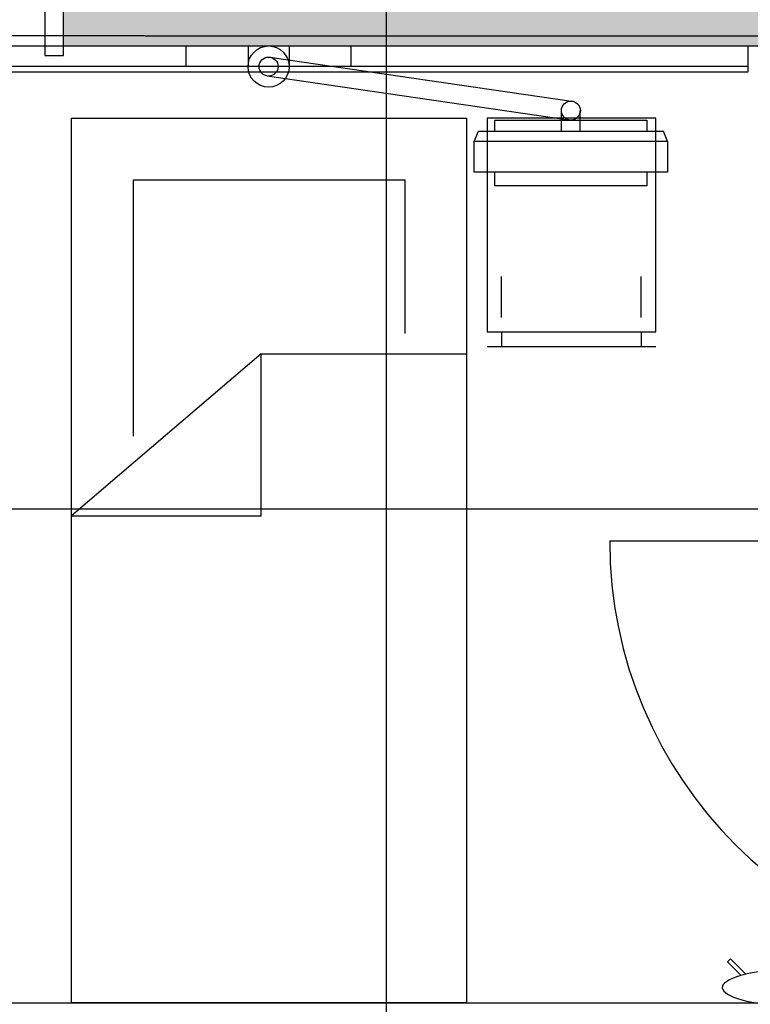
# Model space of a CAD drawing. Header units: millimetres. Extents: x 2502971067 to 2502991033, y 5626762590 to 5626807088.
# Tile 37 of 109: x 2502987359 to 2502989135, y 5626773606 to 5626775999. Entities that reach past the tile are written whole.
import ezdxf

# ---------------------------------------------------------------- set-up
doc = ezdxf.new("R2010")
doc.units = ezdxf.units.MM
for name, color, linetype in [('A_Fenster-Fassade', 2, 'Continuous'), ('A_Fenster-Innen', 2, 'Continuous'), ('A_Raster', 253, 'Continuous'), ('A_Schraffur-Wand', 9, 'Continuous'), ('A_Wand', 7, 'Continuous'), ('I_Bett', 2, 'Continuous'), ('I_Bettenwandkanal', 2, 'Continuous'), ('I_Möbel', 2, 'Continuous')]:
    doc.layers.add(name, color=color, linetype=linetype)

msp = doc.modelspace()

# ---------------------------------------------------------------- hatches: boundary and pattern name
at = {"layer": 'A_Schraffur-Wand'}
h = msp.add_hatch(color=256, dxfattribs=at)
h.dxf.hatch_style = 1
h.paths.add_polyline_path([(2502987465.007, 5626776084.99946), (2502987465.007, 5626775934.99946), (2502989755, 5626775934.99946), (2502989755, 5626776084.99946)])

# ---------------------------------------------------------------- linework, layer by layer
at = {"layer": 'A_Fenster-Fassade'}
msp.add_line((2502988793.05524, 5626774732.31153), (2502989837.689, 5626774732.31153), dxfattribs=at)
msp.add_arc((2502989837.689, 5626774732.31153), 1044.633755, 180, 270, dxfattribs=at)
at = {"layer": 'A_Fenster-Innen'}
for p, q in [((2502987420.007, 5626776107.99946), (2502987420.007, 5626775911.99946)), ((2502986205.007, 5626775934.99946), (2502987465.007, 5626775934.99946)), ((2502987465.007, 5626775911.99946), (2502987465.007, 5626775934.99946)), ((2502987420.007, 5626775911.99946), (2502987465.007, 5626775911.99946))]:
    msp.add_line(p, q, dxfattribs=at)
at = {"layer": 'A_Raster'}
for p, q in [((2502988250, 5626806160), (2502988250, 5626762660)), ((2502971300, 5626774810), (2502990800, 5626774810)), ((2502971300, 5626773610), (2502990800, 5626773610))]:
    msp.add_line(p, q, dxfattribs=at)
at = {"layer": 'A_Wand'}
for q in [(2502987465.007, 5626776084.99946), (2502989755, 5626775934.99946)]:
    msp.add_line((2502987465.007, 5626775934.99946), q, dxfattribs=at)
at = {"layer": 'A_Wand', "color": 2}
for p, q in [((2502987663.79553, 5626775960.00002), (2502986005.04232, 5626775960.00002)), ((2502988263.79553, 5626775960.00002), (2502989359.99777, 5626775960.00002))]:
    msp.add_line(p, q, dxfattribs=at)
at = {"layer": 'I_Bett'}
for p, q in [((2502987485.002204, 5626775760.000026), (2502988445.002235, 5626775760.000026)), ((2502987485.002204, 5626773609.999965), (2502987485.002204, 5626775760.000026)), ((2502988445.002235, 5626775760.000026), (2502988445.002235, 5626773609.999965)), ((2502988905.00225, 5626775760.000026), (2502988495.002235, 5626775760.000026)), ((2502988495.002235, 5626775760.000026), (2502988495.002235, 5626775240.000026)), ((2502988905.00225, 5626775240.000026), (2502988905.00225, 5626775760.000026)), ((2502987635.00222, 5626775610.000087), (2502988295.002235, 5626775610.000087)), ((2502987635.00222, 5626774986.782985), (2502987635.00222, 5626775610.000087)), ((2502988295.002235, 5626775610.000087), (2502988295.002235, 5626775235.99319)), ((2502988530.002235, 5626775275.000087), (2502988530.002235, 5626775375.000026)), ((2502988870.00225, 5626775275.000087), (2502988870.00225, 5626775375.000026)), ((2502988495.002235, 5626775240.000026), (2502988905.00225, 5626775240.000026)), ((2502988530.002235, 5626775240.000026), (2502988530.002235, 5626775205.000026)), ((2502988870.00225, 5626775240.000026), (2502988870.00225, 5626775205.000026)), ((2502987946.022575, 5626775186.533473), (2502987485.002204, 5626774793.002772)), ((2502987946.022575, 5626774793.002772), (2502987946.022575, 5626775186.533473)), ((2502987946.022575, 5626775186.533473), (2502988445.002235, 5626775186.533473)), ((2502988495.002235, 5626775205.000026), (2502988905.00225, 5626775205.000026)), ((2502987485.002204, 5626774793.002772), (2502987946.022575, 5626774793.002772)), ((2502988445.002235, 5626773609.999965), (2502987485.002204, 5626773609.999965))]:
    msp.add_line(p, q, dxfattribs=at)
at = {"layer": 'I_Bettenwandkanal'}
msp.add_line((2502989129.993458, 5626775884.99946), (2502984725.000985, 5626775884.99946), dxfattribs=at)
at = {"layer": 'I_Möbel'}
for p, q in [((2502987663.79553, 5626775960.00002), (2502988263.79553, 5626775960.00002)), ((2502987763.79553, 5626775935.00002), (2502988163.79553, 5626775935.00002)), ((2502987763.79553, 5626775885.00002), (2502987763.79553, 5626775935.00002)), ((2502987913.79553, 5626775935.00002), (2502987913.79553, 5626775885.00002)), ((2502988013.79553, 5626775935.00002), (2502988013.79553, 5626775885.00002)), ((2502988163.79553, 5626775935.00002), (2502988163.79553, 5626775885.00002)), ((2502989129.99346, 5626775871.99663), (2502989129.99346, 5626775934.99663)), ((2502987967.05383, 5626775907.71762), (2502988699.89557, 5626775801.20108)), ((2502988163.79553, 5626775885.00002), (2502987763.79553, 5626775885.00002)), ((2502984755, 5626775871.93461), (2502989129.99346, 5626775871.9968)), ((2502987960.40782, 5626775862.12451), (2502988693.24956, 5626775755.60797)), ((2502988675.67053, 5626775728.05809), (2502988675.67053, 5626775778.05809)), ((2502988721.67166, 5626775728.05809), (2502988721.67166, 5626775778.05809)), ((2502988513.79553, 5626775728.05809), (2502988513.79553, 5626775754.93309)), ((2502988513.79553, 5626775754.93309), (2502988883.79553, 5626775754.93309)), ((2502988883.79553, 5626775754.93309), (2502988883.79553, 5626775728.05809)), ((2502988463.79553, 5626775703.05809), (2502988473.79553, 5626775728.05809)), ((2502988473.79553, 5626775728.05809), (2502988923.79553, 5626775728.05809)), ((2502988933.79553, 5626775703.05809), (2502988923.79553, 5626775728.05809)), ((2502988463.79553, 5626775628.05809), (2502988463.79553, 5626775703.05809)), ((2502988933.79553, 5626775703.05809), (2502988463.79553, 5626775703.05809)), ((2502988933.79553, 5626775703.05809), (2502988933.79553, 5626775628.05809)), ((2502988933.79553, 5626775628.05809), (2502988463.79553, 5626775628.05809)), ((2502988513.79553, 5626775594.93309), (2502988513.79553, 5626775628.05809)), ((2502988883.79553, 5626775628.05809), (2502988883.79553, 5626775594.93309)), ((2502988883.79553, 5626775594.93309), (2502988513.79553, 5626775594.93309)), ((2502989086.595268, 5626773716.592433), (2502989079.575462, 5626773709.572658)), ((2502989079.575462, 5626773709.572658), (2502989112.732414, 5626773676.415736)), ((2502989123.845939, 5626773679.341823), (2502989086.595268, 5626773716.592433))]:
    msp.add_line(p, q, dxfattribs=at)
for centre, radius in [((2502987963.79553, 5626775885.00002), 50), ((2502987963.79553, 5626775885.00002), 23.125), ((2502988698.79553, 5626775778.05809), 23.125)]:
    msp.add_circle(centre, radius, dxfattribs=at)
msp.add_ellipse((2502989305.000282, 5626773647.100001), major_axis=(238.26001, 0), ratio=0.2083333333, start_param=5.3180932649, end_param=10.3898700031, dxfattribs=at)

doc.saveas('drawing.dxf')
